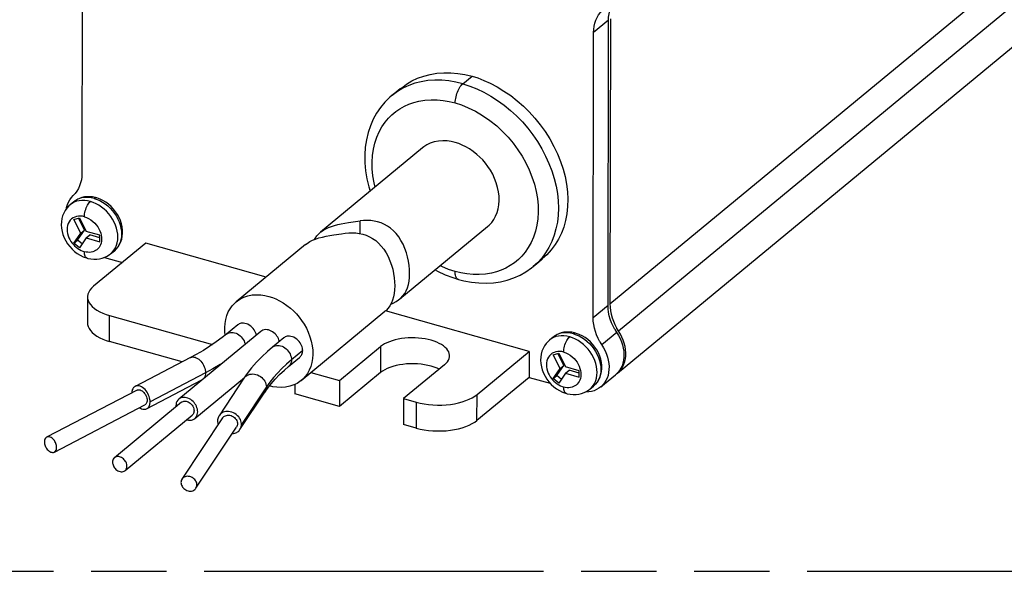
# Model space of a CAD drawing. Header units: millimetres. Extents: x 0 to 210, y 0 to 297.
# Tile 6 of 10: x 76 to 102, y 208 to 222. Entities that reach past the tile are written whole.
import ezdxf

# ---------------------------------------------------------------- set-up
doc = ezdxf.new("R2010")
doc.units = ezdxf.units.MM
doc.header["$LTSCALE"] = 19.36
doc.linetypes.add('PHANTOM', pattern=[0.8, 0.45, -0.05, 0.1, -0.05, 0.1, -0.05])
doc.layers.get('0').update_dxf_attribs({"linetype": 'CONTINUOUS'})
doc.layers.add('DEFAULT_3', color=7, linetype='PHANTOM')

msp = doc.modelspace()

# ---------------------------------------------------------------- linework, layer by layer
at = {"color": 9, "linetype": 'Continuous'}
for p, q in [((91.526736, 214.551338), (125.457209, 242.590984)), ((125.680072, 241.893974), (91.749599, 213.854328)), ((91.489879, 221.839847), (91.107025, 221.523461)), ((87.746258, 220.207003), (87.985542, 220.404744)), ((78.279522, 217.264293), (78.353285, 217.239528)), ((78.353285, 217.239528), (78.426228, 217.207195)), ((78.40184, 217.088556), (78.330515, 217.128103)), ((85.111625, 216.360582), (85.11211, 216.683921)), ((78.470345, 216.265115), (78.472634, 216.21388)), ((78.446165, 216.073393), (78.427566, 216.033752)), ((78.703159, 215.839897), (78.753055, 215.887736)), ((78.753055, 215.887736), (78.793382, 215.939182)), ((89.871897, 215.863629), (89.773834, 215.731643)), ((91.478879, 214.51179), (91.096024, 214.195405)), ((78.674403, 213.587754), (78.675402, 214.2534)), ((90.589314, 213.785889), (90.663077, 213.761124)), ((90.663077, 213.761124), (90.736021, 213.728791)), ((91.701742, 213.81478), (91.318887, 213.498394)), ((85.636952, 213.453825), (85.635953, 212.788179)), ((90.711633, 213.610152), (90.640308, 213.649699)), ((83.348135, 213.114731), (83.219069, 213.003447)), ((90.780137, 212.786711), (90.782426, 212.735476)), ((90.755958, 212.594989), (90.737358, 212.555349)), ((91.062848, 212.409332), (91.103175, 212.460778)), ((88.111735, 211.557881), (88.112734, 212.223527)), ((91.012952, 212.361493), (91.062848, 212.409332)), ((86.553669, 212.027221), (86.55267, 211.361575))]:
    msp.add_line(p, q, dxfattribs=at)
at = {"color": 7, "linetype": 'Continuous'}
for p, q in [((91.719832, 212.773073), (125.650305, 240.812719)), ((77.97658, 225.233759), (77.965579, 217.905702)), ((91.478879, 214.51179), (91.489879, 221.839847)), ((91.537736, 221.879395), (91.526736, 214.551338)), ((91.096024, 214.195405), (91.107025, 221.523461)), ((86.141618, 220.07635), (86.032443, 219.992076)), ((86.715953, 218.56322), (84.089515, 216.392771)), ((77.593324, 217.103425), (77.620507, 217.169074)), ((77.758004, 217.178537), (77.66229, 217.099441)), ((77.761312, 216.724569), (77.903578, 216.767609)), ((77.934831, 216.36988), (77.761312, 216.724569)), ((78.030545, 216.448977), (77.880248, 216.756196)), ((77.903578, 216.767609), (78.077098, 216.412921)), ((84.813731, 216.640913), (85.11211, 216.683921)), ((86.131258, 214.678592), (88.386214, 216.542055)), ((77.760394, 216.113515), (77.934831, 216.36988)), ((77.856108, 216.192611), (78.030545, 216.448977)), ((78.076848, 216.246509), (77.902411, 215.990144)), ((77.934831, 216.36988), (78.030545, 216.448977)), ((78.076848, 216.246509), (78.172561, 216.325606)), ((78.076848, 216.246509), (78.424805, 216.148186)), ((78.425054, 216.314598), (78.077098, 216.412921)), ((78.424964, 216.254284), (78.172561, 216.325606)), ((78.424805, 216.148186), (78.425054, 216.314598)), ((77.760394, 216.113515), (77.856108, 216.192611)), ((77.902411, 215.990144), (77.760394, 216.113515)), ((77.971793, 216.092114), (77.856108, 216.192611)), ((79.604891, 216.113598), (78.2649, 215.00625)), ((82.69505, 215.240405), (79.604891, 216.113598)), ((83.706661, 216.076386), (81.930273, 214.608404)), ((78.546379, 215.746776), (79.004391, 215.617354)), ((78.703178, 215.839874), (78.798891, 215.91897)), ((89.50981, 215.475491), (89.556421, 215.512631)), ((89.556311, 215.512748), (89.5538, 215.510671)), ((78.109685, 214.729689), (78.108686, 214.064043)), ((78.675402, 214.2534), (81.31722, 213.506896)), ((83.600534, 212.587239), (85.748404, 214.362207)), ((89.452725, 213.330875), (85.761703, 214.373855)), ((81.97395, 214.017491), (81.682048, 213.776839)), ((82.559647, 213.846806), (80.453947, 212.106687)), ((90.067796, 213.700133), (89.972083, 213.621037)), ((91.795645, 213.778539), (91.699205, 213.936692)), ((80.538583, 213.060988), (78.674403, 213.587754)), ((83.15569, 213.683564), (82.863788, 213.442912)), ((84.584102, 212.583766), (85.636952, 213.453825)), ((83.635295, 213.352014), (83.348135, 213.114731)), ((88.112734, 212.223527), (89.452725, 213.330875)), ((89.452725, 213.330875), (89.451725, 212.665229)), ((90.071104, 213.246165), (90.21337, 213.289205)), ((90.244624, 212.891476), (90.071104, 213.246165)), ((90.340338, 212.970573), (90.190041, 213.277792)), ((90.21337, 213.289205), (90.38689, 212.934517)), ((80.753216, 213.172705), (79.332899, 212.433439)), ((83.274782, 212.944499), (83.557179, 213.178418)), ((87.278258, 212.990038), (86.225408, 212.119979)), ((90.165901, 212.714207), (90.340338, 212.970573)), ((90.244624, 212.891476), (90.340338, 212.970573)), ((90.734847, 212.836194), (90.38689, 212.934517)), ((81.140312, 212.780609), (79.717711, 212.039541)), ((83.848024, 212.791761), (84.584102, 212.583766)), ((85.635953, 212.788179), (84.583103, 211.91812)), ((90.070187, 212.635111), (90.244624, 212.891476)), ((90.070187, 212.635111), (90.165901, 212.714207)), ((90.281586, 212.61371), (90.165901, 212.714207)), ((90.38664, 212.768105), (90.212203, 212.51174)), ((90.38664, 212.768105), (90.482354, 212.847202)), ((90.38664, 212.768105), (90.734597, 212.669783)), ((90.734756, 212.77588), (90.482354, 212.847202)), ((90.734597, 212.669783), (90.734847, 212.836194)), ((91.289121, 212.41714), (91.671975, 212.733525)), ((91.680853, 212.741022), (91.671975, 212.733525)), ((91.693998, 212.753873), (91.719832, 212.773073)), ((79.628211, 211.857835), (81.049405, 212.598764)), ((80.865461, 211.608718), (82.140618, 212.662489)), ((82.127541, 212.643753), (81.489142, 211.679431)), ((83.434551, 212.484127), (83.434189, 212.242771)), ((84.584102, 212.583766), (84.583103, 211.91812)), ((89.451725, 212.665229), (88.111735, 211.557881)), ((89.451725, 212.665229), (89.993415, 212.512163)), ((90.212203, 212.51174), (90.070187, 212.635111)), ((91.01297, 212.36147), (91.108684, 212.440567)), ((79.381329, 212.336032), (77.059884, 211.126734)), ((82.02492, 211.324606), (82.664377, 212.285391)), ((82.703732, 212.41694), (82.064837, 211.454418)), ((84.583103, 211.91812), (83.434189, 212.242771)), ((77.258266, 210.745908), (79.579711, 211.955206)), ((80.522936, 212.023204), (78.800091, 210.59947)), ((80.380682, 211.936546), (80.382063, 211.906788)), ((86.225408, 212.119979), (86.224409, 211.454333)), ((86.225408, 212.119979), (86.553669, 212.027221)), ((79.073627, 210.268467), (80.796472, 211.692201)), ((81.578331, 211.621025), (80.535763, 210.050352)), ((86.55267, 211.361575), (86.224409, 211.454333)), ((80.893523, 209.812881), (81.936091, 211.383554))]:
    msp.add_line(p, q, dxfattribs=at)
for points in [[(91.489879, 221.839847), (91.493618, 221.923942), (91.504556, 222.005356), (91.522752, 222.084543), (91.548035, 222.160136), (91.580489, 222.231098), (91.619413, 222.296896), (91.664047, 222.356543), (91.757288, 222.455755)], [(91.107025, 221.523461), (91.110763, 221.607557), (91.121702, 221.68897), (91.139898, 221.768158), (91.165181, 221.843751), (91.197635, 221.914712), (91.236558, 221.98051), (91.281193, 222.040158), (91.374433, 222.13937)], [(86.171554, 220.100153), (86.303921, 220.198837), (86.441326, 220.281287), (86.587488, 220.350377), (86.743342, 220.406639), (86.907574, 220.449325), (87.080083, 220.477951), (87.258162, 220.492256), (87.439725, 220.491622), (87.622807, 220.476635), (87.804414, 220.447723), (87.985542, 220.404744)], [(87.985542, 220.404744), (88.132458, 220.358731), (88.288344, 220.297562), (88.454626, 220.221082), (88.62703, 220.129756), (88.80374, 220.023029), (88.978806, 219.903822), (89.145172, 219.775068), (89.30434, 219.636172), (89.455202, 219.487795), (89.598526, 219.329106), (89.735547, 219.158517), (89.863749, 218.978969), (89.981452, 218.792013), (90.08739, 218.600222), (90.179694, 218.406434), (90.2585, 218.211403), (90.323248, 218.01689), (90.37415, 217.822713), (90.411287, 217.629166), (90.434486, 217.436588), (90.443627, 217.24465), (90.438633, 217.05565), (90.419124, 216.87086), (90.385895, 216.693033), (90.339741, 216.525933), (90.280285, 216.367803), (90.207799, 216.218476), (90.121128, 216.076947), (90.018295, 215.940854), (89.902037, 215.814103), (89.797084, 215.718911)], [(86.171631, 220.100261), (86.166798, 220.096301), (86.15652, 220.08806), (86.141618, 220.07635)], [(85.925417, 219.906399), (85.873073, 219.861305), (85.748516, 219.738344), (85.635711, 219.603067), (85.53543, 219.456245), (85.448363, 219.298698), (85.375123, 219.131289), (85.316221, 218.954852), (85.272148, 218.770466), (85.243265, 218.579167), (85.229856, 218.382137), (85.232099, 218.180473), (85.250058, 217.975585), (85.28366, 217.768816), (85.332678, 217.56162), (85.367666, 217.449016)], [(86.032443, 219.992076), (85.995424, 219.962965), (85.956224, 219.931494), (85.925417, 219.906399)], [(87.552807, 218.700877), (87.451629, 218.725802), (87.346304, 218.740051), (87.235118, 218.744256), (87.123214, 218.736526), (87.013219, 218.713836), (86.91097, 218.680229), (86.825761, 218.639446), (86.749846, 218.589366), (86.716189, 218.562936)], [(88.385978, 216.54234), (88.42508, 216.577014), (88.490222, 216.646589), (88.544768, 216.722008), (88.590413, 216.805206), (88.628389, 216.898515), (88.657105, 216.998112), (88.675331, 217.100656), (88.683213, 217.20704), (88.680467, 217.317291), (88.667157, 217.430659), (88.642784, 217.547841), (88.608756, 217.664514), (88.565986, 217.776582), (88.515461, 217.884067), (88.457951, 217.985781), (88.395023, 218.081258), (88.328536, 218.169342), (88.258391, 218.250906), (88.186751, 218.325355), (88.108685, 218.395935), (88.01694, 218.468094), (87.92065, 218.534635), (87.827224, 218.58921), (87.734581, 218.634717), (87.643157, 218.672037), (87.552807, 218.700877)], [(77.965579, 217.905702), (77.961841, 217.821606), (77.950902, 217.740193), (77.932707, 217.661006), (77.907423, 217.585412), (77.874969, 217.514451), (77.836046, 217.448653), (77.791411, 217.389006), (77.740813, 217.335179)], [(77.620507, 217.169074), (77.654358, 217.229934), (77.694579, 217.285466), (77.740813, 217.335179)], [(78.330951, 217.280712), (78.310629, 217.286161), (78.238331, 217.300814), (78.166989, 217.307993), (78.097073, 217.307798), (78.029135, 217.300339), (77.963655, 217.285745), (77.90115, 217.264171), (77.842141, 217.235828), (77.78712, 217.20096), (77.758267, 217.17871)], [(78.430188, 217.245576), (78.352288, 217.274359), (78.330953, 217.280711)], [(78.799007, 215.919111), (78.848442, 215.965397), (78.893913, 216.020173), (78.93235, 216.08064), (78.963414, 216.146237), (78.98681, 216.216403), (79.002244, 216.290454), (79.009489, 216.367901), (79.008314, 216.447709), (78.998641, 216.529015), (78.980533, 216.610755), (78.9542, 216.691894), (78.919974, 216.771425), (78.878342, 216.848303), (78.829808, 216.921687), (78.77499, 216.990702), (78.714511, 217.054601), (78.649059, 217.112662), (78.579352, 217.164231), (78.506146, 217.208709), (78.430188, 217.245576)], [(77.661784, 217.098984), (77.627779, 217.068546), (77.578131, 217.01434), (77.535099, 216.954045), (77.499242, 216.8883), (77.471038, 216.817784), (77.450842, 216.743108), (77.438948, 216.664742), (77.435693, 216.583724), (77.441264, 216.500792), (77.455701, 216.417182), (77.478868, 216.333973), (77.510478, 216.252238), (77.550101, 216.173043), (77.597226, 216.097339), (77.651216, 216.026087), (77.711426, 215.960094), (77.77713, 215.900145), (77.847573, 215.846945), (77.921941, 215.801141), (77.999456, 215.763268), (78.079195, 215.73384), (78.099392, 215.727844)], [(77.566733, 216.998369), (77.573051, 217.033567), (77.593324, 217.103425)], [(84.089488, 216.392748), (84.105589, 216.405641), (84.167491, 216.448605), (84.233545, 216.485512), (84.302245, 216.51678), (84.375054, 216.544088), (84.453877, 216.568477), (84.537585, 216.589929), (84.625877, 216.60886), (84.718069, 216.625655), (84.813731, 216.640913)], [(86.131276, 214.678607), (86.158482, 214.702401), (86.212103, 214.758665), (86.258561, 214.822029), (86.297397, 214.892214), (86.328345, 214.968209), (86.351933, 215.050283), (86.36868, 215.138612), (86.378539, 215.232331), (86.381962, 215.330631), (86.378836, 215.433143), (86.369271, 215.53984), (86.35281, 215.648959), (86.329501, 215.759068), (86.298828, 215.869037), (86.260268, 215.97826), (86.214072, 216.083781), (86.160663, 216.183224), (86.100891, 216.275124), (86.035879, 216.357591), (85.966152, 216.430916), (85.892356, 216.494819), (85.81467, 216.549716), (85.732883, 216.596009), (85.648027, 216.633449), (85.560717, 216.662046), (85.471742, 216.68206), (85.38176, 216.693783), (85.291446, 216.697666), (85.201542, 216.694197), (85.11211, 216.683921)], [(83.706734, 216.076446), (83.749088, 216.108727), (83.818109, 216.151887), (83.88984, 216.187665), (83.966803, 216.218775), (84.053419, 216.247108), (84.145556, 216.271378), (84.240193, 216.291922), (84.337074, 216.309584), (84.435503, 216.32523)], [(83.939081, 216.207569), (83.953798, 216.235765), (83.997698, 216.299212), (84.048658, 216.355956), (84.089488, 216.392748)], [(84.435503, 216.32523), (84.632215, 216.353339), (84.729256, 216.367535)], [(84.729256, 216.367535), (84.819039, 216.377834), (84.909217, 216.38128), (84.999717, 216.37733), (85.089821, 216.36551), (85.178875, 216.345382), (85.266225, 216.31666), (85.351086, 216.279093), (85.432858, 216.232668), (85.510534, 216.177622), (85.584301, 216.113571), (85.653973, 216.040108), (85.71889, 215.957546), (85.778511, 215.865653), (85.831755, 215.766287), (85.877799, 215.660898), (85.916227, 215.551843), (85.946802, 215.442046), (85.970039, 215.332114), (85.986452, 215.223159), (85.99599, 215.116618), (85.999107, 215.014249), (85.995694, 214.916081), (85.985863, 214.822482), (85.969164, 214.734261), (85.945649, 214.652285), (85.914802, 214.576373), (85.876097, 214.506255), (85.829792, 214.44293), (85.776336, 214.386672), (85.748425, 214.362224)], [(78.09942, 215.727836), (78.120444, 215.722208), (78.19635, 215.707019), (78.271653, 215.699869), (78.345758, 215.700687), (78.417954, 215.709362), (78.487677, 215.725744), (78.554324, 215.749622), (78.617221, 215.780686), (78.675728, 215.818547), (78.702662, 215.839487)], [(89.762382, 215.689002), (89.78258, 215.706283), (89.796922, 215.718403)], [(87.635936, 215.181845), (87.776324, 215.146204), (87.970889, 215.110142), (88.16318, 215.08991), (88.352282, 215.085408), (88.537213, 215.096492), (88.717115, 215.122976), (88.89112, 215.16463), (89.058309, 215.221146), (89.217824, 215.292164), (89.368637, 215.377156), (89.50981, 215.475491)], [(89.5538, 215.510671), (89.599952, 215.54919), (89.640446, 215.583612), (89.762382, 215.689002)], [(87.037747, 215.427701), (87.098978, 215.393781), (87.292228, 215.303391), (87.488529, 215.227959), (87.635937, 215.181844)], [(78.2649, 215.00625), (78.213852, 214.959232), (78.172598, 214.909364), (78.140675, 214.856107), (78.119471, 214.801077), (78.110539, 214.745418), (78.110108, 214.729688)], [(78.110108, 214.729688), (78.11292, 214.690012), (78.126236, 214.636186), (78.150298, 214.583749), (78.184812, 214.532931), (78.229714, 214.483801), (78.285323, 214.436057), (78.350185, 214.39104), (78.423692, 214.349898), (78.503615, 214.312912), (78.587214, 214.280829), (78.675402, 214.2534)], [(81.930509, 214.608119), (81.964166, 214.63455), (82.040081, 214.68463), (82.125289, 214.725413), (82.227539, 214.75902), (82.337534, 214.78171), (82.449438, 214.78944), (82.560624, 214.785235), (82.665949, 214.770986), (82.767127, 214.746061)], [(82.767127, 214.746061), (82.857477, 214.717221), (82.948901, 214.679901), (83.041544, 214.634393), (83.13497, 214.579819), (83.23126, 214.513278), (83.323005, 214.441119), (83.401071, 214.370539), (83.472711, 214.29609), (83.542856, 214.214526), (83.609343, 214.126441), (83.672271, 214.030965), (83.729781, 213.929251), (83.780306, 213.821766), (83.823076, 213.709698), (83.857104, 213.593025), (83.881477, 213.475843), (83.894787, 213.362475), (83.897533, 213.252224), (83.88965, 213.14584), (83.871425, 213.043296), (83.842709, 212.943699), (83.804733, 212.85039), (83.759088, 212.767192), (83.704541, 212.691773), (83.639399, 212.622198), (83.600298, 212.587524)], [(81.646005, 213.748118), (81.63602, 213.833168), (81.633274, 213.943419), (81.641157, 214.049803), (81.659382, 214.152347), (81.688098, 214.251945), (81.726074, 214.345253), (81.771719, 214.428451), (81.826266, 214.50387), (81.891408, 214.573445), (81.930509, 214.608119)], [(85.898506, 214.546851), (85.963419, 214.574292), (86.033326, 214.61077), (86.098526, 214.653198), (86.131276, 214.678607)], [(91.651348, 213.897143), (91.606931, 213.981954), (91.568238, 214.069685), (91.536024, 214.158919), (91.510989, 214.248731), (91.493047, 214.33813), (91.482362, 214.425654), (91.478879, 214.51179)], [(91.526736, 214.551338), (91.530218, 214.465202), (91.540903, 214.377678), (91.558846, 214.288279), (91.583881, 214.198467), (91.616094, 214.109233), (91.654787, 214.021503), (91.699205, 213.936692)], [(91.268494, 213.580758), (91.224076, 213.665569), (91.185383, 213.753299), (91.153169, 213.842534), (91.128135, 213.932346), (91.110192, 214.021745), (91.099507, 214.109268), (91.096024, 214.195405)], [(78.109109, 214.064042), (78.111921, 214.024366), (78.125237, 213.97054), (78.149299, 213.918103), (78.183813, 213.867285), (78.228714, 213.818155), (78.284324, 213.770411), (78.349185, 213.725394), (78.422693, 213.684252), (78.502616, 213.647266), (78.586215, 213.615183), (78.674403, 213.587754)], [(82.445758, 213.75269), (82.438938, 213.779748), (82.426238, 213.815559), (82.409153, 213.851606), (82.387819, 213.887199), (82.361986, 213.921573), (82.332484, 213.953675), (82.2998, 213.982329), (82.264722, 214.007136), (82.227799, 214.027406), (82.190239, 214.042838), (82.153069, 214.052664), (82.117372, 214.057598), (82.084515, 214.057794), (82.054677, 214.054159), (82.028711, 214.047568), (82.005958, 214.038277), (81.986278, 214.02682), (81.97397, 214.017467)], [(81.68191, 213.776726), (81.567257, 213.685373), (81.416247, 213.57406), (81.255115, 213.464774), (81.084096, 213.357824), (80.903431, 213.253505), (80.753149, 213.172671)], [(83.037069, 213.585769), (83.036828, 213.587165), (83.025819, 213.625301), (83.011149, 213.662894), (82.994193, 213.695887), (82.974259, 213.726743), (82.950958, 213.756996), (82.924765, 213.785375), (82.896067, 213.81116), (82.86475, 213.834229), (82.830347, 213.854581), (82.794309, 213.87113), (82.75788, 213.882765), (82.721214, 213.88955), (82.684476, 213.891212), (82.648875, 213.887653), (82.615617, 213.878668), (82.584876, 213.864306), (82.559545, 213.84693)], [(83.635295, 213.352014), (83.63423, 213.380446), (83.629322, 213.411526), (83.620678, 213.445821), (83.607978, 213.481632), (83.590893, 213.517679), (83.569559, 213.553272), (83.543726, 213.587647), (83.514225, 213.619749), (83.48154, 213.648402), (83.446462, 213.673209), (83.409539, 213.693479), (83.371979, 213.708912), (83.334809, 213.718738), (83.299112, 213.723671), (83.266255, 213.723867), (83.236417, 213.720232), (83.210451, 213.713642), (83.187698, 213.70435), (83.168019, 213.692893), (83.15571, 213.68354)], [(90.640744, 213.802308), (90.620417, 213.807758), (90.548119, 213.822411), (90.476777, 213.829589), (90.406862, 213.829394), (90.338925, 213.821935), (90.273445, 213.80734), (90.210941, 213.785766), (90.151932, 213.757424), (90.096912, 213.722555), (90.06806, 213.700306)], [(90.739976, 213.767175), (90.662076, 213.795956), (90.640745, 213.802307)], [(91.1088, 212.440707), (91.158233, 212.486992), (91.203705, 212.541768), (91.242143, 212.602237), (91.273207, 212.667835), (91.296604, 212.738002), (91.312037, 212.812053), (91.319282, 212.8895), (91.318106, 212.969307), (91.308433, 213.050615), (91.290325, 213.132355), (91.26399, 213.213495), (91.229764, 213.293027), (91.188131, 213.369906), (91.139597, 213.443289), (91.084778, 213.512304), (91.024299, 213.576202), (90.958847, 213.634262), (90.88914, 213.68583), (90.815933, 213.730307), (90.739976, 213.767175)], [(91.651348, 213.897143), (91.747788, 213.738991), (91.787808, 213.660785), (91.821448, 213.580853), (91.84841, 213.499904), (91.868456, 213.418654), (91.881409, 213.337821), (91.887153, 213.25812), (91.885639, 213.180258), (91.876878, 213.104922), (91.86095, 213.032781), (91.837994, 212.964471), (91.808214, 212.900598), (91.771874, 212.841726)], [(91.719832, 212.773073), (91.72871, 212.78057), (91.777151, 212.827925), (91.819731, 212.881274), (91.856071, 212.940146), (91.885851, 213.004019), (91.908806, 213.072329), (91.924735, 213.144471), (91.933495, 213.219806), (91.93501, 213.297668), (91.929266, 213.377369), (91.916313, 213.458202), (91.896267, 213.539452), (91.869305, 213.620401), (91.835665, 213.700333), (91.795645, 213.778539)], [(82.863683, 213.442826), (82.73516, 213.332623), (82.587127, 213.194289), (82.450201, 213.05297), (82.324451, 212.908774), (82.209966, 212.761799), (82.127666, 212.643942)], [(87.407604, 213.220506), (87.407273, 213.232939), (87.400892, 213.275248), (87.386441, 213.31709), (87.364136, 213.357978), (87.334122, 213.397719), (87.296482, 213.436126), (87.251658, 213.472691), (87.200304, 213.506941), (87.142642, 213.538777), (87.078804, 213.568075), (87.00964, 213.594403), (86.936173, 213.617413), (86.858647, 213.637069), (86.777253, 213.653286), (86.69311, 213.665803), (86.607412, 213.674476), (86.520453, 213.679308), (86.432537, 213.680254), (86.344818, 213.677272), (86.258419, 213.670424), (86.17373, 213.659765), (86.091191, 213.645334), (86.011767, 213.627276), (85.936322, 213.605802), (85.865334, 213.581064), (85.79931, 213.553231), (85.738889, 213.522561), (85.68462, 213.489333), (85.636952, 213.453825)], [(89.971577, 213.62058), (89.937571, 213.590142), (89.887924, 213.535936), (89.844892, 213.475642), (89.809034, 213.409896), (89.78083, 213.33938), (89.760634, 213.264704), (89.748741, 213.186338), (89.745486, 213.10532), (89.751057, 213.022388), (89.765494, 212.938778), (89.78866, 212.855569), (89.820271, 212.773834), (89.859893, 212.694639), (89.907018, 212.618935), (89.961008, 212.547683), (90.021218, 212.48169), (90.086923, 212.421741), (90.157366, 212.368541), (90.231734, 212.322738), (90.309248, 212.284865), (90.388988, 212.255436), (90.409184, 212.24944)], [(91.268494, 213.580758), (91.364933, 213.422605), (91.404953, 213.344399), (91.438593, 213.264468), (91.465556, 213.183519), (91.485602, 213.102268), (91.498555, 213.021435), (91.504299, 212.941735), (91.502784, 212.863873), (91.494024, 212.788537), (91.478095, 212.716395), (91.455139, 212.648086), (91.42536, 212.584212), (91.389019, 212.525341), (91.34644, 212.471991), (91.297998, 212.424637), (91.289121, 212.41714)], [(83.557159, 213.178442), (83.561839, 213.182413), (83.57756, 213.197937), (83.59161, 213.215357), (83.604308, 213.234638), (83.615239, 213.255565), (83.624254, 213.277983), (83.630868, 213.301669), (83.634482, 213.326312), (83.635295, 213.352014)], [(87.278258, 212.990038), (87.318918, 213.027522), (87.352232, 213.066671), (87.377918, 213.10716), (87.395738, 213.148618), (87.405541, 213.19064), (87.407604, 213.220506)], [(82.664512, 212.285594), (82.731426, 212.381149), (82.824983, 212.500671), (82.928969, 212.619294), (83.04315, 212.73663), (83.167256, 212.85231), (83.274646, 212.944387)], [(87.138187, 212.874286), (87.085755, 212.899067), (87.012907, 212.927273), (86.935141, 212.951776), (86.852825, 212.972505), (86.766257, 212.989345), (86.675239, 213.002181), (86.581507, 213.010615), (86.486416, 213.014479), (86.391487, 213.013735), (86.298617, 213.008536), (86.207935, 212.99904), (86.119957, 212.985376), (86.03522, 212.967656), (85.953991, 212.945898), (85.877637, 212.920428), (85.807274, 212.891678), (85.743229, 212.859864), (85.685942, 212.825246), (85.635953, 212.788179)], [(91.771874, 212.841726), (91.729294, 212.788377), (91.680853, 212.741022)], [(79.332869, 212.433496), (79.320536, 212.426059), (79.305816, 212.414156), (79.292448, 212.400164), (79.2805, 212.384113), (79.2697, 212.366067), (79.260402, 212.346204), (79.252734, 212.324662), (79.247105, 212.301618), (79.244027, 212.277324), (79.243674, 212.264324)], [(79.717711, 212.039541), (79.716812, 212.06808), (79.712646, 212.099644), (79.705305, 212.134787), (79.694516, 212.171843), (79.68, 212.209562), (79.661871, 212.247241), (79.639917, 212.284142), (79.614844, 212.319127), (79.587064, 212.350973), (79.557248, 212.379206), (79.525863, 212.403081), (79.493935, 212.422181), (79.462337, 212.435635), (79.431991, 212.444052), (79.404058, 212.447453), (79.37869, 212.446729), (79.356614, 212.442671), (79.337269, 212.435598), (79.332869, 212.433496)], [(83.600298, 212.587524), (83.566641, 212.561093), (83.490726, 212.511013), (83.405518, 212.47023), (83.303268, 212.436623), (83.193273, 212.413933), (83.081369, 212.406203), (82.970183, 212.410408), (82.864858, 212.424658), (82.781547, 212.445181)], [(79.381374, 212.335948), (79.399016, 212.34297), (79.419125, 212.34609), (79.440921, 212.345276), (79.463657, 212.34014), (79.487053, 212.330695), (79.510881, 212.316612), (79.534237, 212.298532), (79.556244, 212.276846), (79.576596, 212.251969), (79.594836, 212.224334), (79.610539, 212.19428), (79.62334, 212.161045), (79.632595, 212.128363), (79.637448, 212.100153), (79.638182, 212.075108)], [(86.553669, 212.027221), (86.651221, 212.002474), (86.754655, 211.982446), (86.86509, 211.966914), (86.979172, 211.956549), (87.094529, 211.952106), (87.209334, 211.953123), (87.320841, 211.959421), (87.429442, 211.970908), (87.534664, 211.987442), (87.636364, 212.008994), (87.735166, 212.035716), (87.828294, 212.06691), (87.913372, 212.102286), (87.989823, 212.140767), (88.056106, 212.181034), (88.112734, 212.223527)], [(90.409213, 212.249432), (90.430236, 212.243804), (90.506143, 212.228615), (90.581446, 212.221465), (90.655551, 212.222283), (90.727746, 212.230958), (90.797469, 212.24734), (90.864116, 212.271218), (90.927013, 212.302282), (90.985521, 212.340143), (91.012455, 212.361083)], [(90.984452, 212.290401), (90.911366, 212.285726), (90.894817, 212.286381)], [(91.289121, 212.41714), (91.244123, 212.383696), (91.185291, 212.349531), (91.122023, 212.322445), (91.054879, 212.302676), (90.984452, 212.290401)], [(79.638182, 212.075108), (79.63724, 212.052666), (79.633504, 212.031237), (79.626722, 212.010228), (79.617652, 211.99142), (79.607209, 211.976856), (79.594668, 211.965158), (79.579667, 211.95529)], [(79.628241, 211.857777), (79.640505, 211.865179), (79.655225, 211.877082), (79.668593, 211.891074), (79.680541, 211.907125), (79.691341, 211.925171), (79.700639, 211.945034), (79.708307, 211.966576), (79.713936, 211.98962), (79.717013, 212.013914), (79.717711, 212.039541)], [(80.453846, 212.106811), (80.426968, 212.079279), (80.406039, 212.045018), (80.390419, 212.007502), (80.382199, 211.971921), (80.380682, 211.936546)], [(80.938726, 211.778859), (80.937188, 211.81201), (80.931129, 211.847046), (80.92012, 211.885182), (80.90545, 211.922775), (80.888493, 211.955768), (80.86856, 211.986624), (80.845258, 212.016877), (80.819066, 212.045256), (80.790368, 212.071041), (80.759051, 212.09411), (80.724648, 212.114462), (80.688609, 212.131011), (80.65218, 212.142645), (80.615514, 212.149431), (80.578776, 212.151092), (80.543175, 212.147534), (80.509918, 212.138549), (80.479176, 212.124187), (80.453846, 212.106811)], [(80.522971, 212.023161), (80.525391, 212.025034), (80.543195, 212.036712), (80.563782, 212.045667), (80.587435, 212.051094), (80.613072, 212.052782), (80.639817, 212.050255), (80.667339, 212.043497), (80.695371, 212.03215), (80.722848, 212.016753), (80.748739, 211.997596), (80.772684, 211.975058), (80.794147, 211.949521), (80.812625, 211.921274), (80.82769, 211.889513), (80.838586, 211.857899), (80.844301, 211.830251), (80.845172, 211.805295)], [(79.442543, 211.883751), (79.467106, 211.869057), (79.498704, 211.855603), (79.52905, 211.847186), (79.556983, 211.843785), (79.582351, 211.844509), (79.604427, 211.848567), (79.623772, 211.85564), (79.628241, 211.857777)], [(80.845172, 211.805295), (80.844069, 211.782748), (80.83968, 211.760894), (80.831709, 211.73911), (80.821045, 211.719265), (80.808766, 211.703505), (80.796437, 211.692244)], [(80.865562, 211.608594), (80.89244, 211.636126), (80.913369, 211.670387), (80.928989, 211.707903), (80.937209, 211.743484), (80.938726, 211.778859)], [(81.489136, 211.679435), (81.48373, 211.670956), (81.471682, 211.64882), (81.461747, 211.625405), (81.454459, 211.600989), (81.450479, 211.57595), (81.449586, 211.550161)], [(82.064837, 211.454418), (82.063658, 211.482727), (82.058242, 211.513257), (82.048707, 211.546587), (82.0347, 211.580983), (82.015859, 211.615128), (81.992334, 211.648348), (81.963848, 211.679851), (81.931319, 211.708674), (81.895281, 211.733696), (81.856604, 211.754607), (81.815895, 211.770777), (81.774483, 211.782039), (81.733503, 211.78774), (81.694148, 211.788711), (81.657924, 211.785261), (81.625028, 211.778317), (81.596403, 211.768846), (81.57132, 211.757032), (81.549625, 211.743393), (81.530543, 211.727884), (81.513214, 211.710619), (81.497727, 211.691643), (81.489136, 211.679435)], [(81.578206, 211.621107), (81.592851, 211.639922), (81.609109, 211.654691), (81.628736, 211.668342), (81.651432, 211.67958), (81.677507, 211.687631), (81.705771, 211.692162), (81.735257, 211.692604), (81.7656, 211.6889), (81.796506, 211.680666), (81.826801, 211.66832), (81.855348, 211.652038), (81.88175, 211.632162), (81.905416, 211.60901), (81.925792, 211.582818), (81.942406, 211.552734), (81.954423, 211.522334), (81.960728, 211.495324), (81.961692, 211.470469)], [(80.656199, 211.576282), (80.667228, 211.57276), (80.703894, 211.565974), (80.740632, 211.564313), (80.776233, 211.567871), (80.809491, 211.576856), (80.840232, 211.591218), (80.865562, 211.608594)], [(81.449586, 211.550161), (81.450765, 211.521853), (81.45618, 211.491322), (81.465716, 211.457992), (81.467388, 211.453885)], [(81.961692, 211.470469), (81.96048, 211.447804), (81.955645, 211.425467), (81.946859, 211.402802), (81.936217, 211.383473)], [(82.024925, 211.324602), (82.030692, 211.333623), (82.04274, 211.355759), (82.052675, 211.379174), (82.059963, 211.40359), (82.063944, 211.428629), (82.064837, 211.454418)], [(86.55267, 211.361575), (86.650221, 211.336828), (86.753656, 211.3168), (86.86409, 211.301268), (86.978173, 211.290903), (87.093529, 211.28646), (87.208335, 211.287477), (87.319842, 211.293775), (87.428443, 211.305262), (87.533665, 211.321796), (87.635364, 211.343348), (87.734167, 211.37007), (87.827295, 211.401264), (87.912373, 211.43664), (87.988823, 211.475121), (88.055106, 211.515388), (88.111735, 211.557881)], [(81.82509, 211.216327), (81.856499, 211.219318), (81.889394, 211.226263), (81.91802, 211.235733), (81.943103, 211.247548), (81.964797, 211.261187), (81.98388, 211.276695), (82.001208, 211.293961), (82.016696, 211.312936), (82.024925, 211.324602)], [(77.059922, 211.126661), (77.045149, 211.117113), (77.029377, 211.101135), (77.016494, 211.079386), (77.007153, 211.055021), (77.002222, 211.031186), (77.001413, 211.006832)], [(77.001413, 211.006832), (77.002287, 210.983577), (77.005954, 210.958838), (77.012664, 210.931794), (77.021665, 210.904904), (77.03205, 210.881026), (77.044539, 210.858134), (77.059628, 210.834673), (77.077088, 210.812088), (77.097161, 210.790997), (77.11893, 210.772328), (77.141651, 210.757134), (77.165044, 210.745653), (77.188882, 210.738419), (77.212261, 210.735598), (77.234304, 210.737584), (77.254703, 210.744236), (77.258228, 210.74598)], [(77.316737, 210.86581), (77.315863, 210.889065), (77.312197, 210.913804), (77.305487, 210.940847), (77.296485, 210.967738), (77.286101, 210.991616), (77.273612, 211.014508), (77.258523, 211.037969), (77.241063, 211.060553), (77.22099, 211.081644), (77.199221, 211.100314), (77.1765, 211.115508), (77.153107, 211.126988), (77.129268, 211.134223), (77.105889, 211.137044), (77.083847, 211.135058), (77.063448, 211.128406), (77.059922, 211.126661)], [(77.258228, 210.74598), (77.273002, 210.755529), (77.288774, 210.771507), (77.301657, 210.793256), (77.310998, 210.81762), (77.315928, 210.841456), (77.316737, 210.86581)], [(78.800073, 210.599493), (78.784259, 210.583872), (78.769111, 210.560648), (78.75813, 210.535217), (78.752337, 210.51082), (78.751392, 210.486377)], [(78.751392, 210.486377), (78.752426, 210.463226), (78.756745, 210.438912), (78.764645, 210.412643), (78.77524, 210.386791), (78.787461, 210.364108), (78.802157, 210.342653), (78.819912, 210.320927), (78.840455, 210.30035), (78.864071, 210.281566), (78.889682, 210.265397), (78.916411, 210.252813), (78.943931, 210.244019), (78.971972, 210.239521), (78.999472, 210.239383), (79.025399, 210.243898), (79.049391, 210.252889), (79.070912, 210.26628), (79.073646, 210.268445)], [(79.122327, 210.381561), (79.121293, 210.404711), (79.116973, 210.429025), (79.109074, 210.455294), (79.098479, 210.481147), (79.086257, 210.503829), (79.071561, 210.525284), (79.053807, 210.54701), (79.033264, 210.567588), (79.009647, 210.586372), (78.984037, 210.60254), (78.957307, 210.615124), (78.929788, 210.623918), (78.901747, 210.628417), (78.874246, 210.628554), (78.84832, 210.624039), (78.824327, 210.615048), (78.802806, 210.601657), (78.800073, 210.599493)], [(79.073646, 210.268445), (79.08946, 210.284065), (79.104607, 210.307289), (79.115589, 210.332721), (79.121382, 210.357118), (79.122327, 210.381561)], [(80.535953, 210.050229), (80.529686, 210.039663), (80.517583, 210.013017), (80.511201, 209.987981), (80.510163, 209.963437)], [(80.510163, 209.963437), (80.511306, 209.940406), (80.516072, 209.916574), (80.524785, 209.891187), (80.53647, 209.866514), (80.549947, 209.845191), (80.566152, 209.82537), (80.585729, 209.805618), (80.608381, 209.787323), (80.63442, 209.771163), (80.662657, 209.757839), (80.692128, 209.748223), (80.722468, 209.742483), (80.753384, 209.741097), (80.783702, 209.744011), (80.812284, 209.751402), (80.838734, 209.763054), (80.862458, 209.77883), (80.882904, 209.79867), (80.893333, 209.813004)], [(80.919124, 209.899796), (80.91798, 209.922828), (80.913214, 209.946659), (80.904501, 209.972047), (80.892816, 209.99672), (80.879339, 210.018042), (80.863134, 210.037863), (80.843557, 210.057615), (80.820906, 210.07591), (80.794866, 210.09207), (80.766629, 210.105394), (80.737158, 210.115011), (80.706818, 210.12075), (80.675903, 210.122136), (80.645584, 210.119222), (80.617002, 210.111832), (80.590552, 210.10018), (80.566828, 210.084403), (80.546383, 210.064563), (80.535953, 210.050229)], [(80.893333, 209.813004), (80.8996, 209.823571), (80.911703, 209.850217), (80.918086, 209.875252), (80.919124, 209.899796)]]:
    msp.add_lwpolyline(points, dxfattribs=at)
at = {"color": 9, "linetype": 'Continuous'}
for points in [[(87.746258, 220.20698), (87.566256, 220.251161), (87.385847, 220.281924), (87.205907, 220.298798), (87.027893, 220.301349), (86.853107, 220.289334), (86.682891, 220.262686), (86.518559, 220.221533), (86.361212, 220.166137), (86.212046, 220.096983), (86.071642, 220.014425), (85.930388, 219.910501)], [(87.554344, 219.715998), (87.555609, 219.754219), (87.559238, 219.793896), (87.565188, 219.8345), (87.573421, 219.875637), (87.583843, 219.916894), (87.596322, 219.957724), (87.61075, 219.997657), (87.626918, 220.036001), (87.644526, 220.072142), (87.663353, 220.105715), (87.683148, 220.136282), (87.703715, 220.163518), (87.724847, 220.187186), (87.746258, 220.20698)], [(87.746258, 220.207003), (87.926259, 220.149219), (88.106484, 220.0775), (88.286109, 219.992059), (88.46374, 219.893486), (88.638094, 219.782505), (88.808015, 219.659905), (88.972248, 219.526434), (89.129589, 219.38279), (89.278792, 219.229877), (89.419062, 219.068336), (89.549509, 218.898925), (89.669487, 218.722483), (89.778584, 218.539902), (89.876141, 218.352551), (89.961738, 218.161726), (90.035009, 217.968829), (90.09555, 217.775376), (90.143079, 217.582254), (90.17723, 217.390534), (90.197766, 217.201032), (90.204457, 217.014588), (90.197124, 216.832109), (90.175949, 216.654391), (90.141166, 216.482159), (90.093019, 216.316102), (90.031878, 216.157083), (89.958036, 216.005835), (89.871897, 215.863629)], [(85.49712, 217.555995), (85.470514, 217.663432), (85.438788, 217.845254), (85.421324, 218.023247), (85.418231, 218.198366), (85.428855, 218.36801), (85.452625, 218.529228), (85.489402, 218.684034), (85.539595, 218.835292), (85.600995, 218.9775), (85.672029, 219.105649), (85.751199, 219.221127), (85.835979, 219.322657), (85.927879, 219.413226), (86.028057, 219.495912), (86.135033, 219.569153), (86.24782, 219.632439), (86.366104, 219.68569), (86.486336, 219.728514), (86.617239, 219.761332), (86.771534, 219.78539), (86.933682, 219.797811), (87.091273, 219.795385), (87.247644, 219.780352), (87.401897, 219.754033), (87.554331, 219.715987)], [(87.554331, 219.715987), (87.717661, 219.664946), (87.889258, 219.594687), (88.071477, 219.504984), (88.257254, 219.396518), (88.443904, 219.266265), (88.620649, 219.125111), (88.77176, 218.9858), (88.909412, 218.839729), (89.042759, 218.679989), (89.165133, 218.514237), (89.271672, 218.349876), (89.366116, 218.180761), (89.4515, 218.001621), (89.525081, 217.81724), (89.585228, 217.62931), (89.631653, 217.441843), (89.663379, 217.260021), (89.680843, 217.082028), (89.683936, 216.906909), (89.673312, 216.737265), (89.649543, 216.576047), (89.612765, 216.421241), (89.562573, 216.269984), (89.501173, 216.127776), (89.430139, 215.999627), (89.350969, 215.884148), (89.266188, 215.782618), (89.174288, 215.69205), (89.074111, 215.609363), (88.967134, 215.536122), (88.854347, 215.472836), (88.736063, 215.419585), (88.615832, 215.376761), (88.484928, 215.343944), (88.330633, 215.319885), (88.168485, 215.307464), (88.010894, 215.309891), (87.854523, 215.324923), (87.70027, 215.351242), (87.547836, 215.389288)], [(78.279522, 217.264323), (78.205744, 217.281249), (78.132762, 217.29015), (78.061377, 217.290928), (77.99237, 217.283574), (77.926497, 217.268169), (77.86448, 217.244883), (77.806999, 217.213969), (77.758245, 217.178737)], [(78.330951, 217.280712), (78.327267, 217.281553), (78.316087, 217.281902), (78.304293, 217.279127), (78.29203, 217.273215), (78.279522, 217.264293)], [(77.830796, 217.189047), (77.768782, 217.165762), (77.711303, 217.134849), (77.662309, 217.099418)], [(78.183808, 217.185201), (78.110033, 217.202127), (78.037054, 217.211027), (77.965671, 217.211805), (77.896667, 217.204451), (77.830796, 217.189047)], [(78.030281, 216.792427), (78.031645, 216.828239), (78.035578, 216.865541), (78.042025, 216.903656), (78.050898, 216.942103), (78.062093, 216.98042), (78.075403, 217.017752), (78.090602, 217.053358), (78.10737, 217.086579), (78.125312, 217.116733), (78.144211, 217.143462), (78.163831, 217.166416), (78.183808, 217.185201)], [(78.330515, 217.128103), (78.257572, 217.160436), (78.183808, 217.185201)], [(78.872825, 216.125824), (78.884492, 216.196534), (78.88847, 216.270236), (78.884716, 216.346123), (78.873271, 216.423364), (78.854261, 216.501112), (78.827893, 216.578515), (78.794456, 216.654725), (78.754318, 216.728908), (78.707917, 216.800251), (78.655762, 216.867971), (78.598424, 216.931328), (78.536532, 216.989626), (78.470764, 217.042227), (78.40184, 217.088556)], [(78.426228, 217.207195), (78.497552, 217.167648), (78.566476, 217.12132), (78.632244, 217.068719), (78.694135, 217.010421), (78.751472, 216.947065), (78.803627, 216.879345), (78.850028, 216.808003), (78.890166, 216.733821), (78.923602, 216.657611), (78.94997, 216.580208), (78.96898, 216.502461), (78.980425, 216.425221), (78.984179, 216.349334), (78.980201, 216.275632), (78.968534, 216.204923), (78.949306, 216.137981), (78.922728, 216.075539), (78.889092, 216.018282), (78.848765, 215.966836), (78.799007, 215.919111)], [(77.828025, 216.80012), (77.780653, 216.785051), (77.737532, 216.763173), (77.698235, 216.734514), (77.664045, 216.700008), (77.636199, 216.660389), (77.614407, 216.616285), (77.598761, 216.567995), (77.589357, 216.517246), (77.586444, 216.466114), (77.589656, 216.413846), (77.59892, 216.359685), (77.613604, 216.305723), (77.633288, 216.253648), (77.657255, 216.203906), (77.685124, 216.15728), (77.715462, 216.114439), (77.745772, 216.077265), (77.778861, 216.042906), (77.817686, 216.008108), (77.859295, 215.975959)], [(77.935532, 216.808817), (77.881513, 216.807803), (77.828025, 216.80012)], [(78.030267, 216.792415), (77.984496, 216.803753), (77.935532, 216.808817)], [(78.030281, 216.792427), (78.081346, 216.775006), (78.135733, 216.749727), (78.194199, 216.714256), (78.24958, 216.671577), (78.295163, 216.62833), (78.335251, 216.582604), (78.371799, 216.532557), (78.403086, 216.480177), (78.428319, 216.427006), (78.447906, 216.373206)], [(78.472634, 216.21388), (78.46932, 216.164742), (78.460367, 216.117393), (78.446165, 216.073393)], [(78.447906, 216.373206), (78.462085, 216.318741), (78.470345, 216.265115)], [(77.859295, 215.975959), (77.901915, 215.948592), (77.944973, 215.925616), (77.987162, 215.907389), (78.028918, 215.893792)], [(78.427566, 216.033752), (78.404871, 215.998498), (78.378393, 215.967815), (78.349073, 215.94191), (78.318602, 215.921175), (78.285303, 215.904107), (78.246492, 215.890143), (78.204307, 215.880888), (78.16015, 215.876841), (78.11527, 215.877991), (78.071498, 215.883838), (78.028933, 215.893805)], [(78.793382, 215.939182), (78.827019, 215.996439), (78.853597, 216.058881), (78.872825, 216.125824)], [(78.099392, 215.727844), (78.08862, 215.732044), (78.07349, 215.742585), (78.060259, 215.757984), (78.049151, 215.777872), (78.040371, 215.801733), (78.034022, 215.829275), (78.030192, 215.860162), (78.028933, 215.893805)], [(89.773834, 215.731643), (89.664262, 215.610933), (89.556311, 215.512748)], [(87.547836, 215.389288), (87.384507, 215.44033), (87.21291, 215.510588), (87.165995, 215.533684)], [(87.635936, 215.181845), (87.619645, 215.188595), (87.603552, 215.200279), (87.589207, 215.216434), (87.57682, 215.236715), (87.566495, 215.260829), (87.558364, 215.288447), (87.552521, 215.319307), (87.549003, 215.353077), (87.547849, 215.389299)], [(81.682048, 213.776839), (81.690291, 213.783237), (81.717514, 213.799629), (81.747853, 213.811485), (81.781243, 213.818696), (81.816428, 213.820879), (81.851975, 213.81808), (81.887846, 213.810388), (81.923721, 213.797794), (81.959259, 213.780491), (81.994414, 213.758414), (82.027745, 213.732338), (82.057988, 213.70337), (82.085105, 213.671644), (82.108748, 213.637478), (82.128767, 213.601222), (82.145076, 213.562892), (82.156951, 213.523933), (82.158547, 213.515343)], [(90.140589, 213.710643), (90.078574, 213.687358), (90.021095, 213.656445), (89.972101, 213.621014)], [(90.589314, 213.785919), (90.515536, 213.802845), (90.442555, 213.811746), (90.37117, 213.812524), (90.302162, 213.80517), (90.23629, 213.789766), (90.174273, 213.766479), (90.116792, 213.735565), (90.068038, 213.700333)], [(90.493601, 213.706797), (90.419825, 213.723723), (90.346846, 213.732623), (90.275464, 213.733401), (90.206459, 213.726047), (90.140589, 213.710643)], [(90.340074, 213.314023), (90.341438, 213.349835), (90.34537, 213.387137), (90.351818, 213.425253), (90.360691, 213.463699), (90.371885, 213.502016), (90.385195, 213.539348), (90.400395, 213.574954), (90.417163, 213.608175), (90.435105, 213.638329), (90.454004, 213.665058), (90.473624, 213.688012), (90.493601, 213.706797)], [(90.640308, 213.649699), (90.567364, 213.682032), (90.493601, 213.706797)], [(90.640744, 213.802308), (90.637059, 213.803149), (90.625879, 213.803498), (90.614086, 213.800723), (90.601823, 213.794811), (90.589314, 213.785889)], [(90.736021, 213.728791), (90.807345, 213.689244), (90.876268, 213.642916), (90.942036, 213.590315), (91.003928, 213.532017), (91.061265, 213.468661), (91.11342, 213.400941), (91.15982, 213.329599), (91.199959, 213.255417), (91.233395, 213.179207), (91.259763, 213.101804), (91.278773, 213.024057), (91.290218, 212.946817), (91.293972, 212.87093), (91.289993, 212.797228), (91.278326, 212.726519), (91.259099, 212.659577), (91.232521, 212.597135), (91.198884, 212.539878), (91.158558, 212.488433), (91.1088, 212.440707)], [(82.863788, 213.442912), (82.872031, 213.44931), (82.899254, 213.465702), (82.929593, 213.477558), (82.962983, 213.484769), (82.998168, 213.486953), (83.033715, 213.484153), (83.069586, 213.476461), (83.105461, 213.463867), (83.141, 213.446564), (83.176154, 213.424487), (83.209485, 213.398411), (83.239729, 213.369444), (83.266845, 213.337717), (83.290488, 213.303551), (83.310507, 213.267295), (83.326816, 213.228965), (83.338691, 213.190006), (83.345792, 213.151795), (83.348135, 213.114731)], [(91.103175, 212.460778), (91.136812, 212.518035), (91.16339, 212.580478), (91.182617, 212.64742), (91.194284, 212.71813), (91.198263, 212.791832), (91.194509, 212.867719), (91.183064, 212.94496), (91.164053, 213.022708), (91.137685, 213.100111), (91.104249, 213.176322), (91.06411, 213.250504), (91.017709, 213.321847), (90.965554, 213.389567), (90.908217, 213.452924), (90.846325, 213.511222), (90.780557, 213.563823), (90.711633, 213.610152)], [(80.753216, 213.172705), (80.758786, 213.17544), (80.784565, 213.184335), (80.812942, 213.188288), (80.842851, 213.187038), (80.873081, 213.180767), (80.903591, 213.169567), (80.934102, 213.153464), (80.96432, 213.132686), (80.994196, 213.107181), (81.022513, 213.077861), (81.048201, 213.045956), (81.071234, 213.011592), (81.091324, 212.97511), (81.108339, 212.936875), (81.122208, 212.896906), (81.132301, 212.856753), (81.138329, 212.817855), (81.140312, 212.780609)], [(90.137818, 213.321716), (90.090445, 213.306647), (90.047325, 213.284769), (90.008028, 213.25611), (89.973838, 213.221604), (89.945991, 213.181985), (89.924199, 213.137881), (89.908554, 213.089591), (89.89915, 213.038842), (89.896237, 212.98771), (89.899449, 212.935442), (89.908713, 212.881282), (89.923397, 212.827319), (89.943081, 212.775244), (89.967047, 212.725502), (89.994916, 212.678876), (90.025254, 212.636035), (90.055565, 212.598861), (90.088654, 212.564502), (90.127479, 212.529704), (90.169088, 212.497555)], [(90.245324, 213.330413), (90.191306, 213.329399), (90.137818, 213.321716)], [(90.340059, 213.314011), (90.294288, 213.325349), (90.245324, 213.330413)], [(90.340074, 213.314023), (90.391138, 213.296602), (90.445525, 213.271323), (90.503992, 213.235852), (90.559373, 213.193173), (90.604955, 213.149927), (90.645044, 213.1042), (90.681592, 213.054153), (90.712879, 213.001773), (90.738112, 212.948602), (90.757699, 212.894803)], [(81.550704, 213.013031), (81.515355, 212.990872), (81.331703, 212.884033), (81.140312, 212.780609)], [(83.219069, 213.003447), (83.098632, 212.890113), (82.986506, 212.774412), (82.883165, 212.6568), (82.788886, 212.537609), (82.703732, 212.41694)], [(83.348135, 213.114731), (83.345683, 213.079023), (83.338473, 213.044854), (83.326492, 213.012637), (83.31008, 212.98355), (83.28996, 212.958625), (83.274782, 212.944499)], [(81.140312, 212.780609), (81.13822, 212.745186), (81.132083, 212.711728), (81.121883, 212.680651), (81.107911, 212.65313), (81.09626, 212.637484)], [(82.127666, 212.643942), (82.130461, 212.648057), (82.152645, 212.675229), (82.178816, 212.698657), (82.208809, 212.718062), (82.242234, 212.733275), (82.27903, 212.744186), (82.317816, 212.750272), (82.357019, 212.751416), (82.396588, 212.747702), (82.436161, 212.739088), (82.475356, 212.725727), (82.514109, 212.707559), (82.550843, 212.685194), (82.584168, 212.6596), (82.614051, 212.630898), (82.640118, 212.599355), (82.6622, 212.565307), (82.680202, 212.528755), (82.693309, 212.491091), (82.701144, 212.453686), (82.703732, 212.41694)], [(90.782426, 212.735476), (90.779113, 212.686338), (90.77016, 212.638989), (90.755958, 212.594989)], [(90.757699, 212.894803), (90.771878, 212.840337), (90.780137, 212.786711)], [(90.169088, 212.497555), (90.211707, 212.470188), (90.254766, 212.447212), (90.296955, 212.428985), (90.33871, 212.415388)], [(90.737358, 212.555349), (90.714663, 212.520094), (90.688186, 212.489411), (90.658866, 212.463506), (90.628395, 212.442771), (90.595095, 212.425703), (90.556284, 212.411739), (90.514099, 212.402484), (90.469942, 212.398437), (90.425062, 212.399587), (90.381291, 212.405434), (90.338725, 212.415401)], [(82.703732, 212.41694), (82.701034, 212.381017), (82.693091, 212.346066), (82.679878, 212.312499), (82.664512, 212.285594)], [(90.409184, 212.24944), (90.398413, 212.253641), (90.383283, 212.264181), (90.370051, 212.27958), (90.358944, 212.299468), (90.350164, 212.323329), (90.343814, 212.350871), (90.339984, 212.381758), (90.338725, 212.415401)]]:
    msp.add_lwpolyline(points, dxfattribs=at)
at = {"layer": 'DEFAULT_3', "color": 91, "linetype": 'PHANTOM', "true_color": 0x80ff80}
msp.add_line((50.128636, 207.68), (150.128636, 207.68), dxfattribs=at)

doc.saveas('drawing.dxf')
